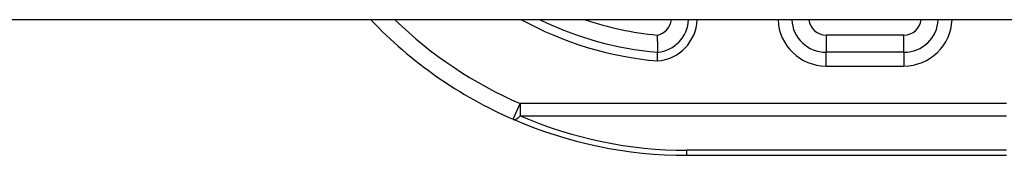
# Model space of a CAD drawing. Header units: inches. Extents: x 7 to 228, y 17 to 114.
# Tile 52 of 78: x 9.98 to 11.108, y 112.63 to 112.785. Entities that reach past the tile are written whole.
import ezdxf

# ---------------------------------------------------------------- set-up
doc = ezdxf.new("R2010")
doc.units = ezdxf.units.IN
doc.header["$MEASUREMENT"] = 0
doc.layers.add('Visible Edges(ANSI)', color=7, linetype='Continuous', lineweight=25)
doc.layers.add('Visible Tangent Edges(ANSI)', color=7, linetype='Continuous', lineweight=25)

msp = doc.modelspace()

# ---------------------------------------------------------------- linework, layer by layer
at = {"layer": 'Visible Edges(ANSI)'}
for p, q in [((54.9486, 112.7851), (7.3436, 112.7851)), ((10.9934, 112.7477), (10.9041, 112.7477)), ((10.7446, 112.6296), (11.1109, 112.6296))]:
    msp.add_line(p, q, dxfattribs=at)
at = {"layer": 'Visible Edges(ANSI)', "flags": 128}
for points in [[(10.7106, 112.7675), (10.7106, 112.7662), (10.7106, 112.7649), (10.7107, 112.7637), (10.7107, 112.7624), (10.7107, 112.7612), (10.7108, 112.76), (10.7108, 112.7588), (10.7108, 112.7576), (10.7108, 112.7565), (10.7108, 112.7555), (10.7109, 112.7545), (10.7109, 112.7535), (10.7109, 112.7526), (10.7109, 112.7518), (10.7109, 112.7511), (10.7109, 112.7504), (10.7109, 112.7498), (10.7109, 112.7492), (10.7109, 112.7488), (10.7109, 112.7484), (10.7109, 112.7481), (10.7109, 112.7479), (10.7109, 112.7478), (10.7109, 112.7477)], [(10.7109, 112.7378), (10.7109, 112.7385), (10.7109, 112.7391), (10.7109, 112.7398), (10.7109, 112.7404), (10.7109, 112.741), (10.7109, 112.7416), (10.7109, 112.7422), (10.7109, 112.7428), (10.7109, 112.7433), (10.7109, 112.7439), (10.7109, 112.7443), (10.7109, 112.7448), (10.7109, 112.7453), (10.7109, 112.7457), (10.7109, 112.7461), (10.7109, 112.7464), (10.7109, 112.7467), (10.7109, 112.747), (10.7109, 112.7472), (10.7109, 112.7474), (10.7109, 112.7475), (10.7109, 112.7476), (10.7109, 112.7477), (10.7109, 112.7477)]]:
    msp.add_lwpolyline(points, dxfattribs=at)
at = {"layer": 'Visible Edges(ANSI)'}
for centre, radius, start, end in [((10.7446, 113.1296), 0.5, 223.551, 246.5561), ((10.7446, 113.1296), 0.3834, 243.9747, 264.9569), ((10.7072, 112.7869), 0.0394, 275.3938, 357.3708), ((10.9041, 112.7871), 0.0394, 182.8832, 270), ((10.9934, 112.7871), 0.0394, 270, 357.1168), ((10.7446, 113.1296), 0.5, 246.5561, 270)]:
    msp.add_arc(centre, radius, start, end, dxfattribs=at)
at = {"layer": 'Visible Tangent Edges(ANSI)'}
for p, q in [((10.9934, 112.7674), (10.9041, 112.7674)), ((10.9041, 112.7674), (10.9041, 112.7477)), ((10.9934, 112.7477), (10.9934, 112.7674)), ((10.9041, 112.732), (10.9041, 112.7477)), ((10.9934, 112.7477), (10.9934, 112.732)), ((10.9041, 112.732), (10.9934, 112.732)), ((10.5457, 112.6709), (10.5535, 112.6889)), ((11.1107, 112.6889), (10.5535, 112.6889)), ((10.5535, 112.6889), (10.5535, 112.675)), ((10.5535, 112.675), (11.1107, 112.675)), ((10.7446, 112.6296), (10.7446, 112.6354)), ((11.1109, 112.6354), (10.7446, 112.6354))]:
    msp.add_line(p, q, dxfattribs=at)
for centre, radius, start, end in [((10.7446, 113.1296), 0.4803, 225.8269, 246.5561), ((10.7446, 113.1296), 0.3932, 241.1764, 265.0813), ((10.7446, 113.1296), 0.3637, 251.305, 264.628), ((10.7072, 112.7869), 0.0197, 279.8056, 354.736), ((10.7072, 112.7869), 0.0492, 274.296, 357.8969), ((10.9041, 112.7871), 0.0551, 182.059, 270), ((10.9041, 112.7871), 0.0197, 185.7737, 270), ((10.9934, 112.7871), 0.0551, 270, 357.941), ((10.9934, 112.7871), 0.0197, 270, 354.2263), ((10.7446, 113.1157), 0.4803, 246.5561, 270)]:
    msp.add_arc(centre, radius, start, end, dxfattribs=at)
msp.add_ellipse((10.5535, 112.6889), major_axis=(-0.0078, -0.0181), ratio=0.369668, start_param=0, end_param=0.864875, dxfattribs=at)

doc.saveas('drawing.dxf')
